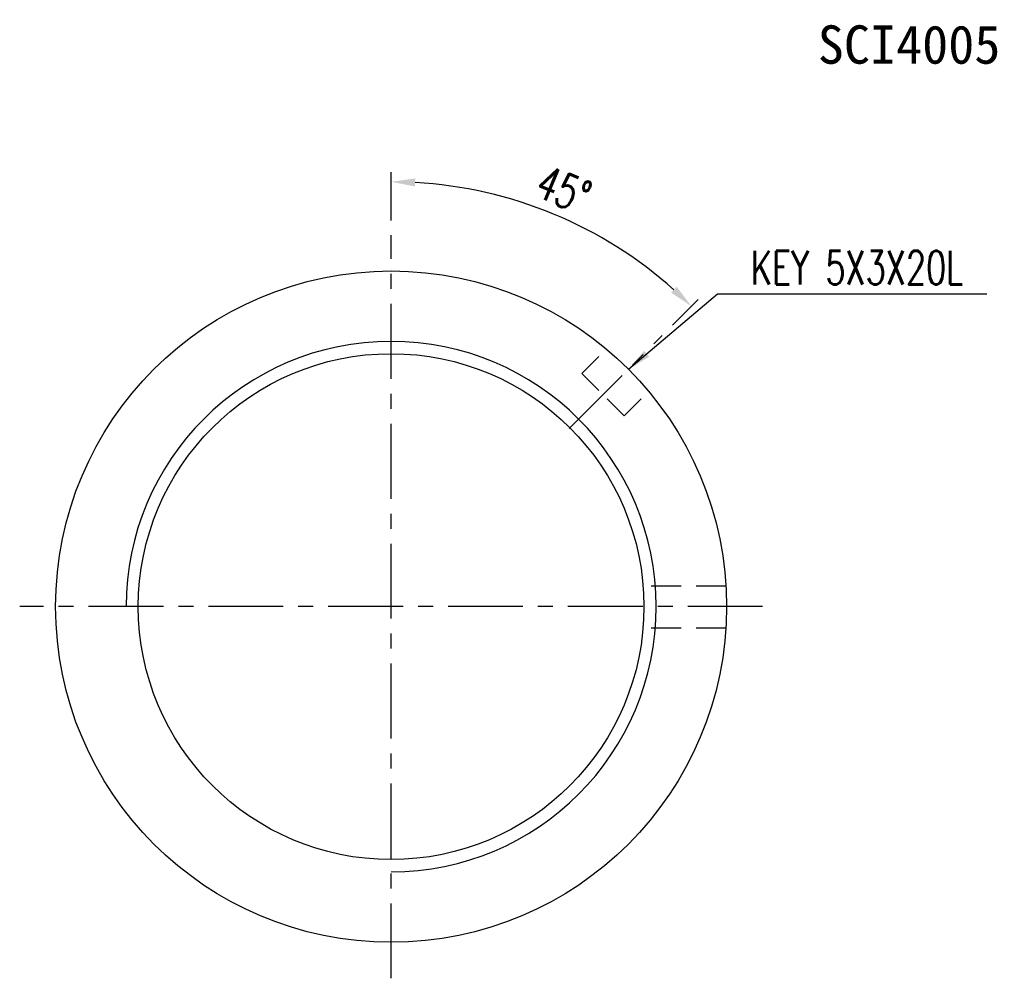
# Model space of a CAD drawing. Extents: x 31 to 308, y 40 to 137.
# Tile 1 of 8: x 31 to 113, y 57 to 137. Entities that reach past the tile are written whole.
import ezdxf
from ezdxf.enums import TextEntityAlignment as Align

# ---------------------------------------------------------------- set-up
doc = ezdxf.new("R2010")
doc.units = 0
doc.header["$MEASUREMENT"] = 0
for name, pattern in [('CENTER', [2, 1.25, -0.25, 0.25, -0.25]), ('DASHED', [0.75, 0.5, -0.25]), ('HIDDEN', [0.375, 0.25, -0.125])]:
    doc.linetypes.add(name, pattern=pattern)
for name, color, linetype in [('CHA', 2, 'CONTINUOUS'), ('CL', 1, 'CENTER'), ('DIM', 4, 'CONTINUOUS'), ('HID', 2, 'HIDDEN'), ('OUT', 3, 'CONTINUOUS')]:
    doc.layers.add(name, color=color, linetype=linetype)
doc.styles.add('CHN', font='SIMPLEX.shx', dxfattribs={"width": 0.7, "bigfont": 'CHINESET.shx'})
doc.styles.add('DIM-7', font='SIMPLEX.shx', dxfattribs={"width": 0.7, "bigfont": 'chineset.shx'})
doc.styles.add('T', font='KAIU.TTF')
doc.dimstyles.get("Standard").update_dxf_attribs({"dimscale": 0, "dimtxt": 4, "dimasz": 3, "dimexe": 1, "dimexo": 0.5, "dimgap": 1, "dimtad": 1, "dimdsep": 46, "dimtxsty": 'CHN', "dimcen": 0.09, "dimclrd": 256, "dimclre": 256, "dimclrt": 256, "dimadec": 0, "dimazin": 0, "dimtp": 1, "dimtm": 1, "dimtfac": 0.6, "dimtix": 1, "dimtmove": 2, "dimatfit": 3, "dimfxl": 0, "dimtvp": 0.85, "dimtolj": 1, "dimarcsym": 0})

# ---------------------------------------------------------------- blocks, each defined once
blk = doc.blocks.new('*D4')
at = {"layer": 'DIM', "color": 0, "lineweight": -2, "transparency": 16777216}
for p, q in [((61.843, 120.303), (61.843, 124.341)), ((85.319, 111.579), (87.467, 113.727))]:
    blk.add_line(p, q, dxfattribs=at)
blk.add_arc((61.843, 88.103), 35.438, 48.23402, 86.76598, dxfattribs=at)
at = {"layer": 'DIM', "color": 0, "transparency": 16777216}
for points in [[(63.833, 123.151), (63.852, 123.817), (61.843, 123.541)], [(85.677, 114.777), (85.219, 114.293), (86.901, 113.161)]]:
    blk.add_solid(points, dxfattribs=at)
at = {"layer": 'DIM', "color": 0, "transparency": 16777216, "insert": (76.247, 122.876), "char_height": 2.8, "attachment_point": 5, "rotation": 337.5, "style": 'DIM-7'}
blk.add_mtext('\\A1;45°', dxfattribs=at)

msp = doc.modelspace()

# ---------------------------------------------------------------- linework, layer by layer
at = {"layer": 'CL', "color": 0, "linetype": 'CENTER', "ltscale": 5}
for p, q in [((61.843, 57.103), (61.843, 119.103)), ((76.692, 102.952), (84.471, 110.73)), ((92.843, 88.103), (30.843, 88.103))]:
    msp.add_line(p, q, dxfattribs=at)
at = {"layer": 'DIM', "color": 0}
msp.add_arc((61.843, 88.103), 22.125, 270, 180, dxfattribs=at)
at = {"layer": 'HID', "color": 0, "linetype": 'DASHED', "ltscale": 4}
for p, q in [((77.753, 107.548), (79.795, 109.59)), ((81.289, 104.013), (77.753, 107.548)), ((81.289, 104.013), (83.331, 106.055))]:
    msp.add_line(p, q, dxfattribs=at)
at = {"layer": 'HID', "color": 0, "linetype": 'DASHED', "ltscale": 5}
for p, q in [((89.79, 89.821), (82.873, 89.821)), ((89.79, 86.321), (82.868, 86.321))]:
    msp.add_line(p, q, dxfattribs=at)
at = {"layer": 'OUT', "color": 0, "linetype": 'Continuous'}
msp.add_circle((61.843, 88.103), 28, dxfattribs=at)
at = {"layer": 'OUT', "color": 0}
msp.add_circle((61.843, 88.103), 21.1, dxfattribs=at)

# ---------------------------------------------------------------- texts
at = {"layer": 'CHA', "color": 0, "style": 'T'}
msp.add_text('SCI4005', height=3.2, dxfattribs=at).set_placement((105.069, 134.99), align=Align.MIDDLE)
at = {"layer": 'DIM', "color": 0, "insert": (91.868, 114.983), "char_height": 2.8, "attachment_point": 7, "style": 'DIM-7'}
msp.add_mtext('\\A1;KEY 5X3X20L', dxfattribs=at)

# ---------------------------------------------------------------- dimensions: what is measured, and where the dimension line sits
at = {"layer": 'DIM', "color": 0}
dim = msp.add_angular_dim_2l(base=(79.562, 118.793), line1=((61.843, 57.103), (61.843, 119.103)), line2=((76.692, 102.952), (84.471, 110.73)), dimstyle='Standard', override={"dimscale": 0.8, "dimtxt": 3.5, "dimasz": 2.5, "dimexo": 1.5, "dimtxsty": 'DIM-7', "dimclrd": 0, "dimclre": 0, "dimclrt": 0, "dimtp": 0, "dimtm": 0, "dimtfac": 1, "dimtmove": 0, "dimtvp": 0.971429}, dxfattribs=at)
dim.commit()
dim.dimension.update_dxf_attribs({"geometry": '*D4', "text_midpoint": (76.247, 122.876)})

# ---------------------------------------------------------------- leaders
at = {"layer": 'DIM', "color": 0, "annotation_type": 0, "has_hookline": 1, "hookline_direction": 0, "text_width": 19.693}
msp.add_leader([(81.642, 107.902), (89.068, 114.183), (91.068, 114.183)], dimstyle='Standard', override={"dimscale": 0.8, "dimtxt": 3.5, "dimasz": 2.5, "dimexo": 1.5, "dimtxsty": 'DIM-7', "dimclrd": 0, "dimclre": 0, "dimclrt": 0, "dimtp": 0, "dimtm": 0, "dimtfac": 1, "dimtmove": 0, "dimtvp": 0.971429}, dxfattribs=at)

doc.saveas('drawing.dxf')
